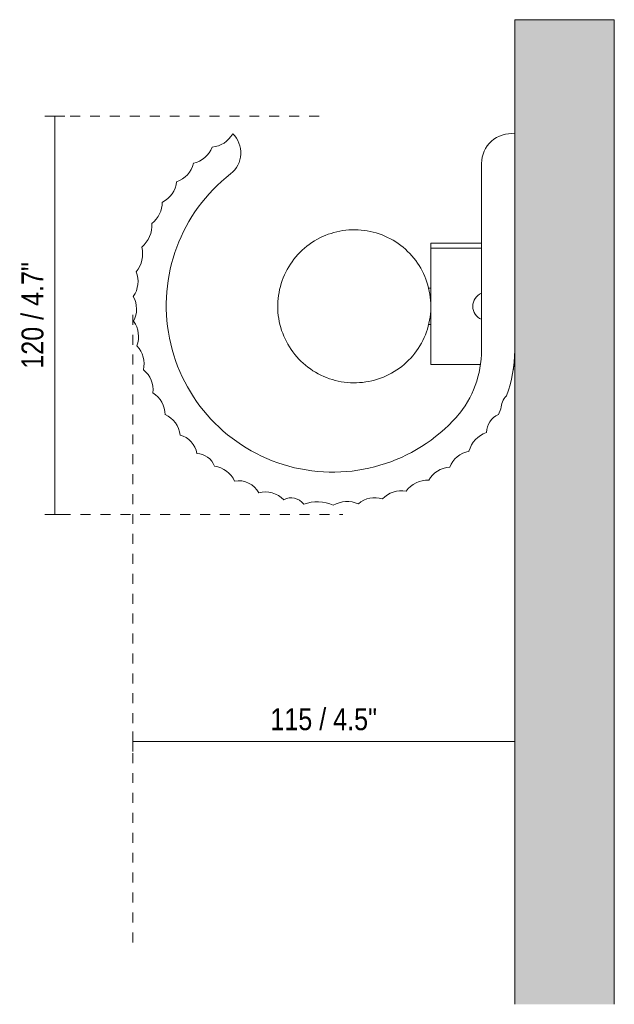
# Model space of a CAD drawing. Header units: millimetres. Extents: x -3404 to -2194, y 303 to 6745.
# Tile 2 of 4: x -2771 to -2591, y 303 to 600. Entities that reach past the tile are written whole.
import ezdxf

# ---------------------------------------------------------------- set-up
doc = ezdxf.new("R2010")
doc.units = ezdxf.units.MM
doc.linetypes.add('Dash', pattern=[6, 3, -3])
for name, color, linetype, lineweight in [('Cotas', 7, 'Continuous', 9), ('Cotas-3', 7, 'Continuous', 9), ('Luminarias', 7, 'Continuous', 20), ('Muros', 7, 'Continuous', 9), ('Patrón de corte', 7, 'Continuous', 9)]:
    doc.layers.add(name, color=color, linetype=linetype, lineweight=lineweight)
doc.layers.add('Lighthing Fixture Dim Grey Dash', color=7, linetype='Dash', lineweight=9, true_color=0xd2d2d2)
doc.styles.add('Arial Narrow', font='ARIALN.TTF', dxfattribs={"height": 6.6})
doc.dimstyles.new('FARO_-_2_2mm_Arial_Narrow_mm_Inch_Left', dxfattribs={"dimscale": 304.8, "dimtxt": 6.754644, "dimasz": 0, "dimexe": 0.009843, "dimexo": 0.0625, "dimgap": 0.004921, "dimtad": 1, "dimdec": 0, "dimzin": 0, "dimdsep": 46, "dimtxsty": 'Arial Narrow', "dimblk1": 'NONE', "dimblk2": 'NONE', "dimsah": 1, "dimcen": 0.09, "dimadec": 0, "dimazin": 0, "dimtfac": 1, "dimtdec": 4, "dimtix": 1, "dimtmove": 0, "dimatfit": 3, "dimfxl": 0.009843, "dimfxlon": 1, "dimtvp": 1, "dimtolj": 1, "dimtzin": 0, "dimarcsym": 2})
doc.dimstyles.new('FARO_-_2_2mm_Arial_Narrow_mm_Inch_Right', dxfattribs={"dimscale": 304.8, "dimtxt": 6.754644, "dimasz": 0, "dimexe": 0.009843, "dimexo": 0.0625, "dimgap": 0.004921, "dimtad": 1, "dimdec": 0, "dimzin": 0, "dimdsep": 46, "dimtxsty": 'Arial Narrow', "dimblk1": 'NONE', "dimblk2": 'NONE', "dimsah": 1, "dimcen": 0.09, "dimadec": 0, "dimazin": 0, "dimtfac": 1, "dimtdec": 4, "dimtix": 1, "dimtmove": 0, "dimatfit": 3, "dimfxl": 0.009843, "dimfxlon": 1, "dimtvp": 1, "dimtolj": 1, "dimtzin": 0, "dimarcsym": 2})

# ---------------------------------------------------------------- blocks, each defined once
blk = doc.blocks.new('63436 - 63420 MILO 280 White wall lamp-595160-Lateral_PDF')
at = {"layer": 'Luminarias'}
for p, q in [((-3258.96, 556.69), (-3258.95, 500.5)), ((-3289.8, 535.5), (-3290.68, 535.78)), ((-3312.31, 531.19), (-3313, 530.57)), ((-3283.32, 532.03), (-3284.07, 532.58)), ((-3258.96, 532.68), (-3274.23, 532.69)), ((-3274.23, 532.69), (-3274.23, 531.17)), ((-3274.23, 531.17), (-3258.96, 531.17)), ((-3274.23, 531.17), (-3274.23, 496.17)), ((-3317.05, 525.58), (-3317.51, 524.78)), ((-3276.05, 522.67), (-3276.43, 523.51)), ((-3274.23, 519.19), (-3274.93, 519.19)), ((-3320.34, 514.19), (-3320.35, 513.69)), ((-3320.35, 513.69), (-3320.33, 512.77)), ((-3274.93, 508.19), (-3274.23, 508.19)), ((-3318.53, 504.71), (-3318.15, 503.87)), ((-3277.53, 501.8), (-3277.07, 502.6)), ((-3311.26, 495.34), (-3310.52, 494.8)), ((-3282.28, 496.19), (-3281.59, 496.81)), ((-3274.23, 496.17), (-3259.28, 496.17)), ((-3249.22, 496.17), (-3248.96, 496.17)), ((-3284.57, 494.46), (-3284.54, 494.48)), ((-3304.78, 491.88), (-3303.9, 491.6)), ((-3292.96, 491.04), (-3292.05, 491.23)), ((-3253.87, 481.09), (-3253.12, 482.83))]:
    blk.add_line(p, q, dxfattribs=at)
at = {"layer": 'Luminarias', "flags": 128}
for points in [[(-3274.23, 513.69), (-3274.25, 514.61), (-3274.31, 515.53), (-3274.4, 516.45), (-3274.53, 517.36), (-3274.69, 518.27), (-3274.89, 519.17), (-3275.13, 520.06), (-3275.4, 520.94), (-3275.71, 521.81), (-3276.05, 522.67), (-3276.43, 523.51), (-3276.84, 524.34), (-3277.28, 525.15), (-3277.76, 525.94), (-3278.26, 526.71), (-3278.8, 527.46), (-3279.36, 528.19), (-3279.96, 528.89), (-3280.58, 529.57), (-3281.23, 530.23), (-3281.9, 530.86), (-3282.6, 531.46), (-3283.32, 532.03), (-3284.07, 532.58), (-3284.83, 533.09), (-3285.62, 533.57), (-3286.42, 534.03), (-3287.25, 534.44), (-3288.08, 534.83), (-3288.94, 535.18), (-3289.8, 535.5), (-3290.68, 535.78), (-3291.57, 536.03), (-3292.47, 536.24), (-3293.37, 536.41), (-3294.28, 536.55), (-3295.2, 536.65), (-3296.12, 536.72), (-3297.04, 536.75), (-3297.97, 536.74), (-3298.89, 536.69), (-3299.8, 536.61), (-3300.72, 536.49), (-3301.63, 536.34), (-3302.53, 536.14), (-3303.42, 535.92), (-3304.31, 535.65), (-3305.18, 535.36), (-3306.04, 535.02), (-3306.89, 534.66), (-3307.72, 534.26), (-3308.53, 533.82), (-3309.33, 533.36), (-3310.11, 532.86), (-3310.86, 532.33), (-3311.6, 531.77), (-3312.31, 531.19), (-3313, 530.57), (-3313.66, 529.93), (-3314.29, 529.26), (-3314.9, 528.57), (-3315.49, 527.86), (-3316.04, 527.12), (-3316.56, 526.36), (-3317.05, 525.58), (-3317.51, 524.78), (-3317.94, 523.96), (-3318.33, 523.12), (-3318.69, 522.28), (-3319.02, 521.41), (-3319.31, 520.54), (-3319.57, 519.65), (-3319.79, 518.76), (-3319.97, 517.85), (-3320.12, 516.94), (-3320.23, 516.03), (-3320.31, 515.11), (-3320.34, 514.19), (-3320.35, 513.69)], [(-3294.28, 536.55), (-3295.2, 536.65), (-3296.12, 536.72), (-3297.04, 536.75), (-3297.97, 536.74)], [(-3306.04, 535.02), (-3306.89, 534.66), (-3307.72, 534.26), (-3308.53, 533.82), (-3309.33, 533.36)], [(-3303.42, 535.92), (-3304.31, 535.65), (-3305.18, 535.36)], [(-3301.62, 536.34), (-3301.63, 536.34), (-3302.53, 536.14)], [(-3298.89, 536.69), (-3299.8, 536.61), (-3300.72, 536.49)], [(-3291.57, 536.03), (-3292.47, 536.24), (-3293.37, 536.41)], [(-3287.25, 534.44), (-3288.08, 534.83), (-3288.94, 535.18)], [(-3284.83, 533.09), (-3285.62, 533.57), (-3286.42, 534.03)], [(-3310.11, 532.86), (-3310.86, 532.33), (-3311.6, 531.77)], [(-3281.23, 530.23), (-3281.9, 530.86), (-3282.6, 531.46)], [(-3315.49, 527.86), (-3316.04, 527.12), (-3316.56, 526.36)], [(-3313.66, 529.93), (-3314.29, 529.26), (-3314.9, 528.57)], [(-3278.26, 526.71), (-3278.8, 527.46), (-3279.36, 528.19), (-3279.96, 528.89), (-3280.58, 529.57)], [(-3276.84, 524.34), (-3277.28, 525.15), (-3277.76, 525.94)], [(-3317.94, 523.96), (-3318.33, 523.12), (-3318.69, 522.28)], [(-3319.02, 521.41), (-3319.31, 520.54), (-3319.57, 519.65), (-3319.79, 518.76), (-3319.97, 517.85)], [(-3275.13, 520.06), (-3275.4, 520.94), (-3275.71, 521.81)], [(-3320.12, 516.94), (-3320.23, 516.03), (-3320.31, 515.11)], [(-3320.35, 513.69), (-3320.33, 512.77), (-3320.28, 511.85), (-3320.18, 510.93), (-3320.06, 510.02), (-3319.89, 509.11), (-3319.69, 508.21), (-3319.45, 507.32), (-3319.18, 506.44), (-3318.87, 505.57), (-3318.53, 504.71), (-3318.15, 503.87), (-3317.74, 503.04), (-3317.3, 502.23), (-3316.83, 501.44), (-3316.32, 500.67), (-3315.79, 499.92), (-3315.22, 499.19), (-3314.63, 498.48), (-3314.01, 497.8), (-3313.36, 497.15), (-3312.68, 496.52), (-3311.98, 495.92), (-3311.26, 495.34), (-3310.52, 494.8), (-3309.75, 494.29), (-3308.96, 493.8), (-3308.16, 493.35), (-3307.34, 492.93), (-3306.5, 492.55), (-3305.65, 492.2), (-3304.78, 491.88), (-3303.9, 491.6), (-3303.01, 491.35), (-3302.12, 491.14), (-3301.21, 490.97), (-3300.3, 490.83), (-3299.38, 490.73), (-3298.46, 490.66), (-3297.54, 490.63), (-3296.62, 490.64), (-3295.7, 490.69), (-3294.78, 490.77), (-3293.86, 490.89), (-3292.96, 491.04), (-3292.05, 491.23), (-3291.16, 491.46), (-3290.28, 491.72), (-3289.4, 492.02), (-3288.54, 492.36), (-3287.7, 492.72), (-3286.87, 493.12), (-3286.05, 493.56), (-3285.26, 494.02), (-3284.48, 494.52), (-3283.72, 495.05), (-3282.99, 495.6), (-3282.28, 496.19), (-3281.59, 496.81), (-3280.93, 497.45), (-3280.29, 498.11), (-3279.68, 498.81), (-3279.1, 499.52), (-3278.55, 500.26), (-3278.02, 501.02), (-3277.53, 501.8), (-3277.07, 502.6), (-3276.65, 503.42), (-3276.25, 504.25), (-3275.89, 505.1), (-3275.57, 505.96), (-3275.27, 506.84), (-3275.02, 507.73), (-3274.8, 508.62), (-3274.61, 509.52), (-3274.46, 510.44), (-3274.35, 511.35), (-3274.28, 512.27), (-3274.24, 513.19), (-3274.23, 513.69)], [(-3320.28, 511.85), (-3320.18, 510.93), (-3320.06, 510.02), (-3319.89, 509.11), (-3319.69, 508.21)], [(-3319.45, 507.32), (-3319.18, 506.44), (-3318.87, 505.57)], [(-3275.57, 505.96), (-3275.27, 506.84), (-3275.02, 507.73), (-3274.9, 508.19)], [(-3276.65, 503.42), (-3276.25, 504.25), (-3275.89, 505.1)], [(-3317.74, 503.04), (-3317.3, 502.23), (-3316.83, 501.44)], [(-3316.32, 500.67), (-3315.79, 499.92), (-3315.22, 499.19), (-3314.63, 498.48), (-3314.01, 497.8)], [(-3280.93, 497.45), (-3280.29, 498.11), (-3279.68, 498.81)], [(-3279.1, 499.52), (-3278.55, 500.26), (-3278.02, 501.02)], [(-3313.36, 497.15), (-3312.68, 496.52), (-3311.98, 495.92)], [(-3284.48, 494.52), (-3283.72, 495.05), (-3282.99, 495.6)], [(-3309.75, 494.29), (-3308.96, 493.8), (-3308.16, 493.35)], [(-3307.34, 492.93), (-3306.5, 492.55), (-3305.65, 492.2)], [(-3288.54, 492.36), (-3287.7, 492.72), (-3286.87, 493.12), (-3286.05, 493.56), (-3285.26, 494.02)], [(-3303.01, 491.35), (-3302.12, 491.14), (-3301.21, 490.97)], [(-3300.3, 490.83), (-3299.38, 490.73), (-3298.46, 490.66), (-3297.54, 490.63), (-3296.62, 490.64)], [(-3295.7, 490.69), (-3294.78, 490.77), (-3293.86, 490.89)], [(-3291.16, 491.46), (-3290.28, 491.72), (-3289.4, 492.02)]]:
    blk.add_lwpolyline(points, dxfattribs=at)
at = {"layer": 'Luminarias'}
for centre, radius, start, end in [((-3340.86, 569.58), 7.99, 275.2595, 330.2845), ((-3339.45, 559.87), 7.98, 307.8586, 46.1414), ((-3249.96, 556.69), 9, 83.6299, 180.0044), ((-3347.55, 564.5), 7.95, 282.9149, 338.8219), ((-3353.25, 558.49), 7.68, 288.1996, 346.8893), ((-3303.75, 513.94), 50.2, 127.8586, 318.1414), ((-3358.46, 551.93), 7.65, 295.8922, 354.4729), ((-3363.02, 544.97), 7.89, 306.9438, 0.6134), ((-3367.16, 538.18), 8.9, 310.9336, 3.0664), ((-3369.15, 529.4), 8.09, 319.0895, 14.7942), ((-3370.15, 521.12), 7.71, 324.5476, 22.7328), ((-3371.07, 512.81), 8.17, 333.4791, 28.0874), ((-3257.34, 513.69), 4.26, 112.5752, 180), ((-3257.34, 513.69), 4.26, 180, 247.4335), ((-3370.32, 504.51), 8.04, 340.1733, 35.3226), ((-3368.83, 496.26), 8.21, 347.9296, 42.3137), ((-3289.83, 500.5), 30.87, 319.4834, 0.0044), ((-3288.47, 500.5), 39.52, 339.5977, 359.8427), ((-3288.47, 500.5), 39.52, 351.5529, 353.2725), ((-3288.47, 500.5), 39.52, 351.5529, 353.2725), ((-3365.5, 488.61), 7.57, 352.5843, 51.6132), ((-3361.84, 481.14), 7.54, 359.2488, 59.3749), ((-3247.28, 482.6), 5.85, 135.2866, 177.7632), ((-3357.24, 474.16), 7.49, 5.6486, 66.896), ((-3251.3, 475.44), 6.21, 114.5111, 177.4889), ((-3351.55, 468.2), 6.93, 9.4663, 75.2736), ((-3254.73, 467.89), 8.3, 109.4848, 165.0097), ((-3344.92, 463.42), 5.92, 21.2139, 88.0024), ((-3261.42, 462.55), 7.6, 99.9898, 159.6214), ((-3340.69, 457.56), 8.11, 25.1456, 80.8958), ((-3268.24, 457.62), 7.58, 92.3551, 151.1437), ((-3332.05, 454.35), 6.78, 27.7526, 100.9944), ((-3275.31, 453.55), 7.74, 86.8044, 144.9586), ((-3324.08, 449.93), 7.83, 44.6228, 104.6078), ((-3283.09, 450.21), 7.92, 79.5438, 136.5598), ((-3316.28, 451.38), 4.62, 35.8691, 118.8139), ((-3308.48, 442.84), 11.95, 66.0492, 109.8293), ((-3299.4, 446.4), 8.49, 66.7937, 119.8711), ((-3291.18, 448.64), 7.4, 71.506, 131.1779)]:
    blk.add_arc(centre, radius, start, end, dxfattribs=at)
blk = doc.blocks.new('DIMBLOCK2-Lateral_PDF')
at = {"layer": 'Cotas-3', "color": 251, "true_color": 0x5b5b5b}
for p, q in [((-2760.02, 570.92), (-2763.02, 570.92)), ((-2760.02, 570.92), (-2760.02, 451.01)), ((-2760.02, 570.92), (-2757.02, 570.92)), ((-2760.02, 451.01), (-2763.02, 451.01)), ((-2760.02, 451.01), (-2757.02, 451.01))]:
    blk.add_line(p, q, dxfattribs=at)
at = {"layer": 'Cotas-3', "color": 0, "insert": (-2770.05, 494.88), "char_height": 6.6, "width": 38.598, "attachment_point": 1, "rotation": 90, "line_spacing_factor": 0.974696, "style": 'Arial Narrow'}
blk.add_mtext('120 / 4.7"', dxfattribs=at)
blk = doc.blocks.new('_None')
blk = doc.blocks.new('DIMBLOCK3-Lateral_PDF')
at = {"layer": 'Cotas-3', "color": 251, "true_color": 0x5b5b5b}
for p, q in [((-2736.51, 382.59), (-2736.51, 385.59)), ((-2621.46, 382.59), (-2621.46, 385.59)), ((-2736.51, 382.59), (-2621.46, 382.59)), ((-2736.51, 382.59), (-2736.51, 379.59)), ((-2621.46, 382.59), (-2621.46, 379.59))]:
    blk.add_line(p, q, dxfattribs=at)
at = {"layer": 'Cotas-3', "color": 0, "insert": (-2695.07, 392.62), "char_height": 6.6, "width": 38.598, "attachment_point": 1, "line_spacing_factor": 0.974696, "style": 'Arial Narrow'}
blk.add_mtext('115 / 4.5"', dxfattribs=at)

msp = doc.modelspace()

# ---------------------------------------------------------------- hatches: boundary and pattern name
at = {"layer": 'Patrón de corte', "true_color": 0xe8e8e8}
msp.add_hatch(color=254, dxfattribs=at).paths.add_polyline_path([(-2621.46, 303.46), (-2591.46, 303.46), (-2591.46, 600), (-2621.46, 600), (-2621.46, 460.2)])

# ---------------------------------------------------------------- linework, layer by layer
at = {"layer": 'Lighthing Fixture Dim Grey Dash'}
for p, q in [((-2680.41, 570.92), (-2760.41, 570.92)), ((-2736.51, 511.12), (-2736.51, 321.12)), ((-2621.46, 491.44), (-2621.46, 484.8)), ((-2758.26, 451.01), (-2673.26, 451.01))]:
    msp.add_line(p, q, dxfattribs=at)
at = {"layer": 'Muros'}
for p, q in [((-2621.46, 600), (-2621.46, 303.46)), ((-2591.46, 600), (-2621.46, 600)), ((-2591.46, 303.46), (-2591.46, 600))]:
    msp.add_line(p, q, dxfattribs=at)

# ---------------------------------------------------------------- block references
at = {"layer": 'Luminarias'}
msp.add_blockref('63436 - 63420 MILO 280 White wall lamp-595160-Lateral_PDF', (627.5, 0), dxfattribs=at)

# ---------------------------------------------------------------- dimensions: what is measured, and where the dimension line sits
at = {"layer": 'Cotas', "color": 251, "true_color": 0x5b5b5b}
dim = msp.add_linear_dim(base=(-2760.02, 451.01), p1=(-2763.02, 570.92), p2=(-2757.02, 451.01), angle=90, dimstyle='FARO_-_2_2mm_Arial_Narrow_mm_Inch_Left', override={"dimpost": '<>', "dimfxl": 120.056843}, dxfattribs=at)
dim.commit()
dim.dimension.update_dxf_attribs({"geometry": 'DIMBLOCK2-Lateral_PDF', "text_midpoint": (-2765.79, 510.97)})
dim = msp.add_linear_dim(base=(-2621.46, 382.59), p1=(-2736.51, 379.59), p2=(-2621.46, 385.59), dimstyle='FARO_-_2_2mm_Arial_Narrow_mm_Inch_Right', override={"dimpost": '<>', "dimfxl": 115.20619}, dxfattribs=at)
dim.commit()
dim.dimension.update_dxf_attribs({"geometry": 'DIMBLOCK3-Lateral_PDF', "text_midpoint": (-2678.99, 388.36)})

doc.saveas('drawing.dxf')
